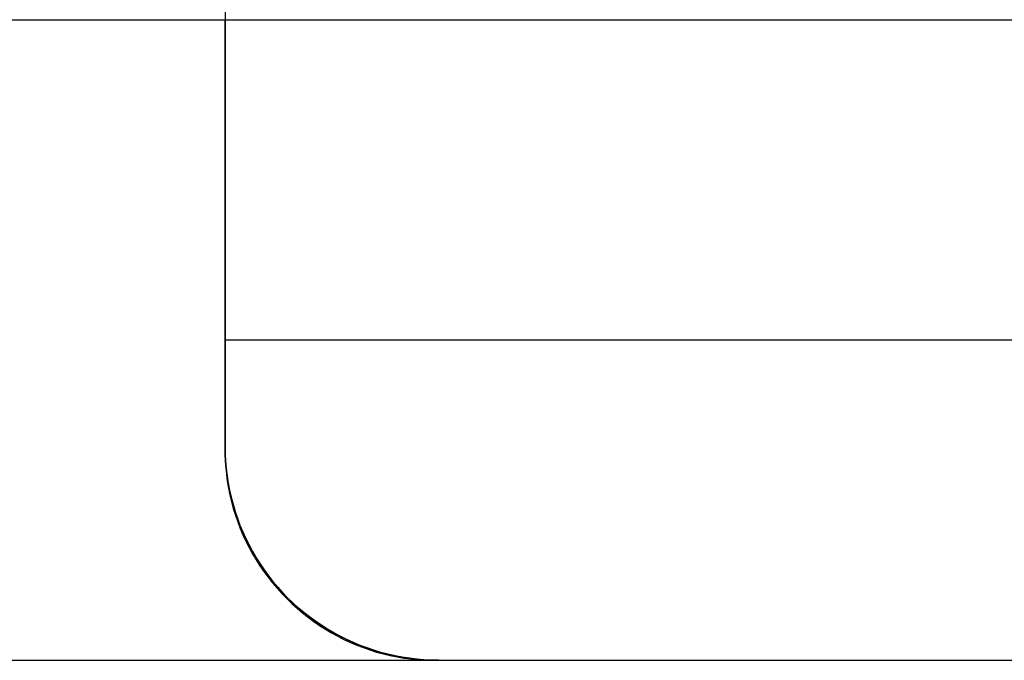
# Model space of a CAD drawing. Header units: millimetres. Extents: x 7986 to 9191, y -11326 to -10283.
# Tile 238 of 256: x 8626.45 to 8628.75, y -10667.31 to -10665.81. Entities that reach past the tile are written whole.
import ezdxf

# ---------------------------------------------------------------- set-up
doc = ezdxf.new("R2010")
doc.units = ezdxf.units.MM
doc.layers.add('BLANCO METALICO', color=7, linetype='Continuous', true_color=0xededed)
doc.layers.add('color', color=7, linetype='Continuous')

msp = doc.modelspace()

# ---------------------------------------------------------------- linework, layer by layer
at = {"layer": 'BLANCO METALICO'}
for p, q in [((8626.9276, -10664.8112, 179.0033), (8626.9276, -10666.8112, 179.0033)), ((8626.9276, -10666.8112, 162.5815), (8626.9276, -10665.8112, 162.5815)), ((8626.9276, -10665.8112, 196.5595), (8626.9276, -10666.8112, 196.5595)), ((8626.9276, -10666.5612, 196.5595), (8631.9276, -10666.5612, 196.5595)), ((8626.9276, -10666.8112, 191.3342), (8626.9275, -10666.8274, 191.3376)), ((8626.9279, -10666.8283, 186.8227), (8626.9276, -10666.8112, 186.8227)), ((8626.9276, -10666.8112, 179.1513), (8626.9279, -10666.8283, 179.1513)), ((8626.9279, -10666.8283, 162.5815), (8626.9276, -10666.8112, 162.5815)), ((8626.9276, -10666.8112, 179.1513), (8626.9276, -10666.8112, 162.5815)), ((8626.9276, -10666.8112, 191.3342), (8626.9276, -10666.8112, 196.5595)), ((8626.9276, -10666.8112, 196.5595), (8626.9279, -10666.8283, 196.5595)), ((8626.9276, -10666.8112, 186.8227), (8626.9276, -10666.8112, 191.3342)), ((8626.9276, -10666.8112, 179.1513), (8626.9276, -10666.8112, 180.6429)), ((8626.9276, -10666.8112, 180.6429), (8626.9276, -10666.8112, 186.8227)), ((8626.9279, -10666.8283, 183.7427), (8626.9276, -10666.8112, 183.7427)), ((8626.9279, -10666.8283, 174.0815), (8626.9276, -10666.8112, 174.0815)), ((8626.9275, -10666.8274, 191.3376), (8626.928, -10666.8437, 191.3409)), ((8626.9288, -10666.8453, 186.8227), (8626.9279, -10666.8283, 186.8227)), ((8626.9279, -10666.8283, 179.1513), (8626.9288, -10666.8453, 179.1513)), ((8626.9288, -10666.8453, 162.5815), (8626.9279, -10666.8283, 162.5815)), ((8626.9279, -10666.8283, 196.5595), (8626.9288, -10666.8453, 196.5595)), ((8626.9288, -10666.8453, 183.7427), (8626.9279, -10666.8283, 183.7427)), ((8626.9288, -10666.8453, 174.0815), (8626.9279, -10666.8283, 174.0815)), ((8626.928, -10666.8437, 191.3409), (8626.929, -10666.8599, 191.3441)), ((8626.9302, -10666.8624, 186.8227), (8626.9288, -10666.8453, 186.8227)), ((8626.9288, -10666.8453, 179.1513), (8626.9302, -10666.8624, 179.1513)), ((8626.9302, -10666.8624, 162.5815), (8626.9288, -10666.8453, 162.5815)), ((8626.9288, -10666.8453, 196.5595), (8626.9302, -10666.8624, 196.5595)), ((8626.9302, -10666.8624, 183.7427), (8626.9288, -10666.8453, 183.7427)), ((8626.9302, -10666.8624, 174.0815), (8626.9288, -10666.8453, 174.0815)), ((8626.929, -10666.8599, 191.3441), (8626.9306, -10666.8761, 191.3472)), ((8626.9323, -10666.8793, 186.8227), (8626.9302, -10666.8624, 186.8227)), ((8626.9302, -10666.8624, 179.1513), (8626.9323, -10666.8793, 179.1513)), ((8626.9323, -10666.8793, 162.5815), (8626.9302, -10666.8624, 162.5815)), ((8626.9302, -10666.8624, 196.5595), (8626.9323, -10666.8793, 196.5595)), ((8626.9323, -10666.8793, 183.7427), (8626.9302, -10666.8624, 183.7427)), ((8626.9323, -10666.8793, 174.0815), (8626.9302, -10666.8624, 174.0815)), ((8626.9306, -10666.8761, 191.3472), (8626.9327, -10666.8922, 191.3502)), ((8626.9349, -10666.8962, 186.8227), (8626.9323, -10666.8793, 186.8227)), ((8626.9323, -10666.8793, 179.1513), (8626.9349, -10666.8962, 179.1513)), ((8626.9349, -10666.8962, 162.5815), (8626.9323, -10666.8793, 162.5815)), ((8626.9323, -10666.8793, 196.5595), (8626.9349, -10666.8962, 196.5595)), ((8626.9349, -10666.8962, 183.7427), (8626.9323, -10666.8793, 183.7427)), ((8626.9349, -10666.8962, 174.0815), (8626.9323, -10666.8793, 174.0815)), ((8626.9327, -10666.8922, 191.3502), (8626.9354, -10666.9083, 191.353)), ((8626.9381, -10666.913, 186.8227), (8626.9349, -10666.8962, 186.8227)), ((8626.9349, -10666.8962, 179.1513), (8626.9381, -10666.913, 179.1513)), ((8626.9381, -10666.913, 162.5815), (8626.9349, -10666.8962, 162.5815)), ((8626.9349, -10666.8962, 196.5595), (8626.9381, -10666.913, 196.5595)), ((8626.9381, -10666.913, 183.7427), (8626.9349, -10666.8962, 183.7427)), ((8626.9381, -10666.913, 174.0815), (8626.9349, -10666.8962, 174.0815)), ((8626.9354, -10666.9083, 191.353), (8626.9387, -10666.9244, 191.3557)), ((8626.9418, -10666.9296, 186.8227), (8626.9381, -10666.913, 186.8227)), ((8626.9381, -10666.913, 179.1513), (8626.9418, -10666.9296, 179.1513)), ((8626.9418, -10666.9296, 162.5815), (8626.9381, -10666.913, 162.5815)), ((8626.9381, -10666.913, 196.5595), (8626.9418, -10666.9296, 196.5595)), ((8626.9418, -10666.9296, 183.7427), (8626.9381, -10666.913, 183.7427)), ((8626.9418, -10666.9296, 174.0815), (8626.9381, -10666.913, 174.0815)), ((8626.9387, -10666.9244, 191.3557), (8626.9425, -10666.9403, 191.3582)), ((8626.9462, -10666.9461, 186.8227), (8626.9418, -10666.9296, 186.8227)), ((8626.9418, -10666.9296, 179.1513), (8626.9462, -10666.9461, 179.1513)), ((8626.9462, -10666.9461, 162.5815), (8626.9418, -10666.9296, 162.5815)), ((8626.9418, -10666.9296, 196.5595), (8626.9462, -10666.9461, 196.5595)), ((8626.9462, -10666.9461, 183.7427), (8626.9418, -10666.9296, 183.7427)), ((8626.9462, -10666.9461, 174.0815), (8626.9418, -10666.9296, 174.0815)), ((8626.9425, -10666.9403, 191.3582), (8626.9468, -10666.9561, 191.3607)), ((8626.951, -10666.9625, 186.8227), (8626.9462, -10666.9461, 186.8227)), ((8626.9462, -10666.9461, 179.1513), (8626.951, -10666.9625, 179.1513)), ((8626.951, -10666.9625, 162.5815), (8626.9462, -10666.9461, 162.5815)), ((8626.9462, -10666.9461, 196.5595), (8626.951, -10666.9625, 196.5595)), ((8626.951, -10666.9625, 183.7427), (8626.9462, -10666.9461, 183.7427)), ((8626.951, -10666.9625, 174.0815), (8626.9462, -10666.9461, 174.0815)), ((8626.9468, -10666.9561, 191.3607), (8626.9517, -10666.9718, 191.3629)), ((8626.9565, -10666.9787, 186.8227), (8626.951, -10666.9625, 186.8227)), ((8626.951, -10666.9625, 179.1513), (8626.9565, -10666.9787, 179.1513)), ((8626.9565, -10666.9787, 162.5815), (8626.951, -10666.9625, 162.5815)), ((8626.951, -10666.9625, 196.5595), (8626.9565, -10666.9787, 196.5595)), ((8626.9565, -10666.9787, 183.7427), (8626.951, -10666.9625, 183.7427)), ((8626.9565, -10666.9787, 174.0815), (8626.951, -10666.9625, 174.0815)), ((8626.9517, -10666.9718, 191.3629), (8626.9571, -10666.9873, 191.3651)), ((8626.9625, -10666.9947, 186.8227), (8626.9565, -10666.9787, 186.8227)), ((8626.9565, -10666.9787, 179.1513), (8626.9625, -10666.9947, 179.1513)), ((8626.9625, -10666.9947, 162.5815), (8626.9565, -10666.9787, 162.5815)), ((8626.9565, -10666.9787, 196.5595), (8626.9625, -10666.9947, 196.5595)), ((8626.9625, -10666.9947, 183.7427), (8626.9565, -10666.9787, 183.7427)), ((8626.9625, -10666.9947, 174.0815), (8626.9565, -10666.9787, 174.0815)), ((8626.9571, -10666.9873, 191.3651), (8626.963, -10667.0026, 191.367)), ((8626.969, -10667.0104, 186.8227), (8626.9625, -10666.9947, 186.8227)), ((8626.9625, -10666.9947, 179.1513), (8626.969, -10667.0104, 179.1513)), ((8626.969, -10667.0104, 162.5815), (8626.9625, -10666.9947, 162.5815)), ((8626.9625, -10666.9947, 196.5595), (8626.969, -10667.0104, 196.5595)), ((8626.969, -10667.0104, 183.7427), (8626.9625, -10666.9947, 183.7427)), ((8626.969, -10667.0104, 174.0815), (8626.9625, -10666.9947, 174.0815)), ((8626.963, -10667.0026, 191.367), (8626.9695, -10667.0178, 191.3689)), ((8626.9761, -10667.026, 186.8227), (8626.969, -10667.0104, 186.8227)), ((8626.969, -10667.0104, 179.1513), (8626.9761, -10667.026, 179.1513)), ((8626.9761, -10667.026, 162.5815), (8626.969, -10667.0104, 162.5815)), ((8626.969, -10667.0104, 196.5595), (8626.9761, -10667.026, 196.5595)), ((8626.9761, -10667.026, 183.7427), (8626.969, -10667.0104, 183.7427)), ((8626.9761, -10667.026, 174.0815), (8626.969, -10667.0104, 174.0815)), ((8626.9695, -10667.0178, 191.3689), (8626.9765, -10667.0327, 191.3706)), ((8626.9837, -10667.0413, 186.8227), (8626.9761, -10667.026, 186.8227)), ((8626.9761, -10667.026, 179.1513), (8626.9837, -10667.0413, 179.1513)), ((8626.9837, -10667.0413, 162.5815), (8626.9761, -10667.026, 162.5815)), ((8626.9761, -10667.026, 196.5595), (8626.9837, -10667.0413, 196.5595)), ((8626.9837, -10667.0413, 183.7427), (8626.9761, -10667.026, 183.7427)), ((8626.9837, -10667.0413, 174.0815), (8626.9761, -10667.026, 174.0815)), ((8626.9765, -10667.0327, 191.3706), (8626.9839, -10667.0474, 191.3721)), ((8626.9918, -10667.0563, 186.8227), (8626.9837, -10667.0413, 186.8227)), ((8626.9837, -10667.0413, 179.1513), (8626.9918, -10667.0563, 179.1513)), ((8626.9918, -10667.0563, 162.5815), (8626.9837, -10667.0413, 162.5815)), ((8626.9837, -10667.0413, 196.5595), (8626.9918, -10667.0563, 196.5595)), ((8626.9918, -10667.0563, 183.7427), (8626.9837, -10667.0413, 183.7427)), ((8626.9918, -10667.0563, 174.0815), (8626.9837, -10667.0413, 174.0815)), ((8626.9839, -10667.0474, 191.3721), (8626.9919, -10667.0619, 191.3735)), ((8627.0004, -10667.071, 186.8227), (8626.9918, -10667.0563, 186.8227)), ((8626.9918, -10667.0563, 179.1513), (8627.0004, -10667.071, 179.1513)), ((8627.0004, -10667.071, 162.5815), (8626.9918, -10667.0563, 162.5815)), ((8626.9918, -10667.0563, 196.5595), (8627.0004, -10667.071, 196.5595)), ((8627.0004, -10667.071, 183.7427), (8626.9918, -10667.0563, 183.7427)), ((8627.0004, -10667.071, 174.0815), (8626.9918, -10667.0563, 174.0815)), ((8626.9919, -10667.0619, 191.3735), (8627.0003, -10667.0761, 191.3747)), ((8627.0003, -10667.0761, 191.3747), (8627.0092, -10667.09, 191.3757)), ((8627.0095, -10667.0855, 186.8227), (8627.0004, -10667.071, 186.8227)), ((8627.0004, -10667.071, 179.1513), (8627.0095, -10667.0855, 179.1513)), ((8627.0095, -10667.0855, 162.5815), (8627.0004, -10667.071, 162.5815)), ((8627.0004, -10667.071, 196.5595), (8627.0095, -10667.0855, 196.5595)), ((8627.0095, -10667.0855, 183.7427), (8627.0004, -10667.071, 183.7427)), ((8627.0095, -10667.0855, 174.0815), (8627.0004, -10667.071, 174.0815)), ((8627.0092, -10667.09, 191.3757), (8627.0186, -10667.1036, 191.3766)), ((8627.0191, -10667.0996, 186.8227), (8627.0095, -10667.0855, 186.8227)), ((8627.0095, -10667.0855, 179.1513), (8627.0191, -10667.0996, 179.1513)), ((8627.0191, -10667.0996, 162.5815), (8627.0095, -10667.0855, 162.5815)), ((8627.0095, -10667.0855, 196.5595), (8627.0191, -10667.0996, 196.5595)), ((8627.0191, -10667.0996, 183.7427), (8627.0095, -10667.0855, 183.7427)), ((8627.0191, -10667.0996, 174.0815), (8627.0095, -10667.0855, 174.0815)), ((8627.0292, -10667.1133, 186.8227), (8627.0191, -10667.0996, 186.8227)), ((8627.0191, -10667.0996, 179.1513), (8627.0292, -10667.1133, 179.1513)), ((8627.0292, -10667.1133, 162.5815), (8627.0191, -10667.0996, 162.5815)), ((8627.0191, -10667.0996, 196.5595), (8627.0292, -10667.1133, 196.5595)), ((8627.0292, -10667.1133, 183.7427), (8627.0191, -10667.0996, 183.7427)), ((8627.0292, -10667.1133, 174.0815), (8627.0191, -10667.0996, 174.0815)), ((8627.0186, -10667.1036, 191.3766), (8627.0285, -10667.117, 191.3774)), ((8627.0285, -10667.117, 191.3774), (8627.0387, -10667.1299, 191.3779)), ((8627.0398, -10667.1268, 186.8227), (8627.0292, -10667.1133, 186.8227)), ((8627.0292, -10667.1133, 179.1513), (8627.0398, -10667.1268, 179.1513)), ((8627.0398, -10667.1268, 162.5815), (8627.0292, -10667.1133, 162.5815)), ((8627.0292, -10667.1133, 196.5595), (8627.0398, -10667.1268, 196.5595)), ((8627.0398, -10667.1268, 183.7427), (8627.0292, -10667.1133, 183.7427)), ((8627.0398, -10667.1268, 174.0815), (8627.0292, -10667.1133, 174.0815)), ((8627.0387, -10667.1299, 191.3779), (8627.0494, -10667.1426, 191.3783)), ((8627.0508, -10667.1398, 186.8227), (8627.0398, -10667.1268, 186.8227)), ((8627.0398, -10667.1268, 179.1513), (8627.0508, -10667.1398, 179.1513)), ((8627.0508, -10667.1398, 162.5815), (8627.0398, -10667.1268, 162.5815)), ((8627.0398, -10667.1268, 196.5595), (8627.0508, -10667.1398, 196.5595)), ((8627.0508, -10667.1398, 183.7427), (8627.0398, -10667.1268, 183.7427)), ((8627.0508, -10667.1398, 174.0815), (8627.0398, -10667.1268, 174.0815)), ((8627.0494, -10667.1426, 191.3783), (8627.0606, -10667.1549, 191.3786)), ((8627.0622, -10667.1525, 186.8227), (8627.0508, -10667.1398, 186.8227)), ((8627.0508, -10667.1398, 179.1513), (8627.0622, -10667.1525, 179.1513)), ((8627.0622, -10667.1525, 162.5815), (8627.0508, -10667.1398, 162.5815)), ((8627.0508, -10667.1398, 196.5595), (8627.0622, -10667.1525, 196.5595)), ((8627.0622, -10667.1525, 183.7427), (8627.0508, -10667.1398, 183.7427)), ((8627.0622, -10667.1525, 174.0815), (8627.0508, -10667.1398, 174.0815)), ((8627.0606, -10667.1549, 191.3786), (8627.0721, -10667.1668, 191.3787)), ((8627.0741, -10667.1648, 186.8227), (8627.0622, -10667.1525, 186.8227)), ((8627.0622, -10667.1525, 179.1513), (8627.0741, -10667.1648, 179.1513)), ((8627.0741, -10667.1648, 162.5815), (8627.0622, -10667.1525, 162.5815)), ((8627.0622, -10667.1525, 196.5595), (8627.0741, -10667.1648, 196.5595)), ((8627.0741, -10667.1648, 183.7427), (8627.0622, -10667.1525, 183.7427)), ((8627.0741, -10667.1648, 174.0815), (8627.0622, -10667.1525, 174.0815)), ((8627.0721, -10667.1668, 191.3787), (8627.084, -10667.1783, 191.3786)), ((8627.0721, -10667.1668, 191.3787), (8627.0721, -10667.1668, 186.8259)), ((8627.0863, -10667.1766, 186.8227), (8627.0741, -10667.1648, 186.8227)), ((8627.0741, -10667.1648, 179.1513), (8627.0863, -10667.1766, 179.1513)), ((8627.0863, -10667.1766, 162.5815), (8627.0741, -10667.1648, 162.5815)), ((8627.0741, -10667.1648, 196.5595), (8627.0863, -10667.1766, 196.5595)), ((8627.0863, -10667.1766, 183.7427), (8627.0741, -10667.1648, 183.7427)), ((8627.0741, -10667.1648, 186.8227), (8627.0741, -10667.1648, 179.1513)), ((8627.0863, -10667.1766, 174.0815), (8627.0741, -10667.1648, 174.0815)), ((8627.0741, -10667.1648, 179.1513), (8627.0741, -10667.1648, 162.5815)), ((8627.0741, -10667.1648, 196.5595), (8627.0741, -10667.1648, 191.3787)), ((8627.084, -10667.1783, 191.3786), (8627.0963, -10667.1894, 191.3783)), ((8627.099, -10667.1881, 186.8227), (8627.0863, -10667.1766, 186.8227)), ((8627.0863, -10667.1766, 179.1513), (8627.099, -10667.1881, 179.1513)), ((8627.099, -10667.1881, 162.5815), (8627.0863, -10667.1766, 162.5815)), ((8627.0863, -10667.1766, 196.5595), (8627.099, -10667.1881, 196.5595)), ((8627.099, -10667.1881, 183.7427), (8627.0863, -10667.1766, 183.7427)), ((8627.099, -10667.1881, 174.0815), (8627.0863, -10667.1766, 174.0815)), ((8627.0963, -10667.1894, 191.3783), (8627.1089, -10667.2001, 191.3779)), ((8627.1121, -10667.1991, 186.8227), (8627.099, -10667.1881, 186.8227)), ((8627.099, -10667.1881, 179.1513), (8627.1121, -10667.1991, 179.1513)), ((8627.1121, -10667.1991, 162.5815), (8627.099, -10667.1881, 162.5815)), ((8627.099, -10667.1881, 196.5595), (8627.1121, -10667.1991, 196.5595)), ((8627.1121, -10667.1991, 183.7427), (8627.099, -10667.1881, 183.7427)), ((8627.1121, -10667.1991, 174.0815), (8627.099, -10667.1881, 174.0815)), ((8627.1089, -10667.2001, 191.3779), (8627.1219, -10667.2104, 191.3774)), ((8627.1255, -10667.2096, 186.8227), (8627.1121, -10667.1991, 186.8227)), ((8627.1121, -10667.1991, 179.1513), (8627.1255, -10667.2096, 179.1513)), ((8627.1255, -10667.2096, 162.5815), (8627.1121, -10667.1991, 162.5815)), ((8627.1121, -10667.1991, 196.5595), (8627.1255, -10667.2096, 196.5595)), ((8627.1255, -10667.2096, 183.7427), (8627.1121, -10667.1991, 183.7427)), ((8627.1255, -10667.2096, 174.0815), (8627.1121, -10667.1991, 174.0815)), ((8627.1219, -10667.2104, 191.3774), (8627.1352, -10667.2202, 191.3766)), ((8627.1393, -10667.2197, 186.8227), (8627.1255, -10667.2096, 186.8227)), ((8627.1255, -10667.2096, 179.1513), (8627.1393, -10667.2197, 179.1513)), ((8627.1393, -10667.2197, 162.5815), (8627.1255, -10667.2096, 162.5815)), ((8627.1255, -10667.2096, 196.5595), (8627.1393, -10667.2197, 196.5595)), ((8627.1393, -10667.2197, 183.7427), (8627.1255, -10667.2096, 183.7427)), ((8627.1393, -10667.2197, 174.0815), (8627.1255, -10667.2096, 174.0815)), ((8627.1352, -10667.2202, 191.3766), (8627.1488, -10667.2296, 191.3757)), ((8627.1534, -10667.2293, 186.8227), (8627.1393, -10667.2197, 186.8227)), ((8627.1393, -10667.2197, 179.1513), (8627.1534, -10667.2293, 179.1513)), ((8627.1534, -10667.2293, 162.5815), (8627.1393, -10667.2197, 162.5815)), ((8627.1393, -10667.2197, 196.5595), (8627.1534, -10667.2293, 196.5595)), ((8627.1534, -10667.2293, 183.7427), (8627.1393, -10667.2197, 183.7427)), ((8627.1534, -10667.2293, 174.0815), (8627.1393, -10667.2197, 174.0815)), ((8627.1488, -10667.2296, 191.3757), (8627.1628, -10667.2385, 191.3747)), ((8627.1678, -10667.2384, 186.8227), (8627.1534, -10667.2293, 186.8227)), ((8627.1534, -10667.2293, 179.1513), (8627.1678, -10667.2384, 179.1513)), ((8627.1678, -10667.2384, 162.5815), (8627.1534, -10667.2293, 162.5815)), ((8627.1534, -10667.2293, 196.5595), (8627.1678, -10667.2384, 196.5595)), ((8627.1678, -10667.2384, 183.7427), (8627.1534, -10667.2293, 183.7427)), ((8627.1678, -10667.2384, 174.0815), (8627.1534, -10667.2293, 174.0815)), ((8627.1628, -10667.2385, 191.3747), (8627.177, -10667.247, 191.3735)), ((8627.1826, -10667.2471, 186.8227), (8627.1678, -10667.2384, 186.8227)), ((8627.1678, -10667.2384, 179.1513), (8627.1826, -10667.2471, 179.1513)), ((8627.1826, -10667.2471, 162.5815), (8627.1678, -10667.2384, 162.5815)), ((8627.1678, -10667.2384, 196.5595), (8627.1826, -10667.2471, 196.5595)), ((8627.1826, -10667.2471, 183.7427), (8627.1678, -10667.2384, 183.7427)), ((8627.1826, -10667.2471, 174.0815), (8627.1678, -10667.2384, 174.0815)), ((8627.177, -10667.247, 191.3735), (8627.1914, -10667.2549, 191.3721)), ((8627.1976, -10667.2552, 186.8227), (8627.1826, -10667.2471, 186.8227)), ((8627.1826, -10667.2471, 179.1513), (8627.1976, -10667.2552, 179.1513)), ((8627.1976, -10667.2552, 162.5815), (8627.1826, -10667.2471, 162.5815)), ((8627.1826, -10667.2471, 196.5595), (8627.1976, -10667.2552, 196.5595)), ((8627.1976, -10667.2552, 183.7427), (8627.1826, -10667.2471, 183.7427)), ((8627.1976, -10667.2552, 174.0815), (8627.1826, -10667.2471, 174.0815)), ((8627.1914, -10667.2549, 191.3721), (8627.2061, -10667.2624, 191.3706)), ((8627.2129, -10667.2628, 186.8227), (8627.1976, -10667.2552, 186.8227)), ((8627.1976, -10667.2552, 179.1513), (8627.2129, -10667.2628, 179.1513)), ((8627.2129, -10667.2628, 162.5815), (8627.1976, -10667.2552, 162.5815)), ((8627.1976, -10667.2552, 196.5595), (8627.2129, -10667.2628, 196.5595)), ((8627.2129, -10667.2628, 183.7427), (8627.1976, -10667.2552, 183.7427)), ((8627.2129, -10667.2628, 174.0815), (8627.1976, -10667.2552, 174.0815)), ((8627.2061, -10667.2624, 191.3706), (8627.2211, -10667.2694, 191.3689)), ((8627.2284, -10667.2698, 186.8227), (8627.2129, -10667.2628, 186.8227)), ((8627.2129, -10667.2628, 179.1513), (8627.2284, -10667.2698, 179.1513)), ((8627.2284, -10667.2698, 162.5815), (8627.2129, -10667.2628, 162.5815)), ((8627.2129, -10667.2628, 196.5595), (8627.2284, -10667.2698, 196.5595)), ((8627.2284, -10667.2698, 183.7427), (8627.2129, -10667.2628, 183.7427)), ((8627.2284, -10667.2698, 174.0815), (8627.2129, -10667.2628, 174.0815)), ((8627.2211, -10667.2694, 191.3689), (8627.2362, -10667.2758, 191.367)), ((8627.2442, -10667.2764, 186.8227), (8627.2284, -10667.2698, 186.8227)), ((8627.2284, -10667.2698, 179.1513), (8627.2442, -10667.2764, 179.1513)), ((8627.2442, -10667.2764, 162.5815), (8627.2284, -10667.2698, 162.5815)), ((8627.2284, -10667.2698, 196.5595), (8627.2442, -10667.2764, 196.5595)), ((8627.2442, -10667.2764, 183.7427), (8627.2284, -10667.2698, 183.7427)), ((8627.2442, -10667.2764, 174.0815), (8627.2284, -10667.2698, 174.0815)), ((8627.2362, -10667.2758, 191.367), (8627.2516, -10667.2817, 191.3651)), ((8627.2602, -10667.2824, 186.8227), (8627.2442, -10667.2764, 186.8227)), ((8627.2442, -10667.2764, 179.1513), (8627.2602, -10667.2824, 179.1513)), ((8627.2602, -10667.2824, 162.5815), (8627.2442, -10667.2764, 162.5815)), ((8627.2442, -10667.2764, 196.5595), (8627.2602, -10667.2824, 196.5595)), ((8627.2602, -10667.2824, 183.7427), (8627.2442, -10667.2764, 183.7427)), ((8627.2602, -10667.2824, 174.0815), (8627.2442, -10667.2764, 174.0815)), ((8627.2516, -10667.2817, 191.3651), (8627.2671, -10667.2871, 191.3629)), ((8627.2764, -10667.2878, 186.8227), (8627.2602, -10667.2824, 186.8227)), ((8627.2602, -10667.2824, 179.1513), (8627.2764, -10667.2878, 179.1513)), ((8627.2764, -10667.2878, 162.5815), (8627.2602, -10667.2824, 162.5815)), ((8627.2602, -10667.2824, 196.5595), (8627.2764, -10667.2878, 196.5595)), ((8627.2764, -10667.2878, 183.7427), (8627.2602, -10667.2824, 183.7427)), ((8627.2764, -10667.2878, 174.0815), (8627.2602, -10667.2824, 174.0815)), ((8626.2375, -10667.3098, 162.5815), (8627.4276, -10667.3112, 162.5815)), ((8627.2671, -10667.2871, 191.3629), (8627.2827, -10667.292, 191.3607)), ((8627.2927, -10667.2927, 186.8227), (8627.2764, -10667.2878, 186.8227)), ((8627.2764, -10667.2878, 179.1513), (8627.2927, -10667.2927, 179.1513)), ((8627.2927, -10667.2927, 162.5815), (8627.2764, -10667.2878, 162.5815)), ((8627.2764, -10667.2878, 196.5595), (8627.2927, -10667.2927, 196.5595)), ((8627.2927, -10667.2927, 183.7427), (8627.2764, -10667.2878, 183.7427)), ((8627.2927, -10667.2927, 174.0815), (8627.2764, -10667.2878, 174.0815)), ((8627.2827, -10667.292, 191.3607), (8627.2986, -10667.2964, 191.3582)), ((8627.3092, -10667.297, 186.8227), (8627.2927, -10667.2927, 186.8227)), ((8627.2927, -10667.2927, 179.1513), (8627.3092, -10667.297, 179.1513)), ((8627.3092, -10667.297, 162.5815), (8627.2927, -10667.2927, 162.5815)), ((8627.2927, -10667.2927, 196.5595), (8627.3092, -10667.297, 196.5595)), ((8627.3092, -10667.297, 183.7427), (8627.2927, -10667.2927, 183.7427)), ((8627.3092, -10667.297, 174.0815), (8627.2927, -10667.2927, 174.0815)), ((8627.2986, -10667.2964, 191.3582), (8627.3145, -10667.3002, 191.3557)), ((8627.3259, -10667.3008, 186.8227), (8627.3092, -10667.297, 186.8227)), ((8627.3092, -10667.297, 179.1513), (8627.3259, -10667.3008, 179.1513)), ((8627.3259, -10667.3008, 162.5815), (8627.3092, -10667.297, 162.5815)), ((8627.3092, -10667.297, 196.5595), (8627.3259, -10667.3008, 196.5595)), ((8627.3259, -10667.3008, 183.7427), (8627.3092, -10667.297, 183.7427)), ((8627.3259, -10667.3008, 174.0815), (8627.3092, -10667.297, 174.0815)), ((8627.3145, -10667.3002, 191.3557), (8627.3305, -10667.3034, 191.353)), ((8627.3427, -10667.304, 186.8227), (8627.3259, -10667.3008, 186.8227)), ((8627.3259, -10667.3008, 179.1513), (8627.3427, -10667.304, 179.1513)), ((8627.3427, -10667.304, 162.5815), (8627.3259, -10667.3008, 162.5815)), ((8627.3259, -10667.3008, 196.5595), (8627.3427, -10667.304, 196.5595)), ((8627.3427, -10667.304, 183.7427), (8627.3259, -10667.3008, 183.7427)), ((8627.3427, -10667.304, 174.0815), (8627.3259, -10667.3008, 174.0815)), ((8627.3305, -10667.3034, 191.353), (8627.3466, -10667.3061, 191.3502)), ((8627.3595, -10667.3066, 186.8227), (8627.3427, -10667.304, 186.8227)), ((8627.3427, -10667.304, 179.1513), (8627.3595, -10667.3066, 179.1513)), ((8627.3595, -10667.3066, 162.5815), (8627.3427, -10667.304, 162.5815)), ((8627.3427, -10667.304, 196.5595), (8627.3595, -10667.3066, 196.5595)), ((8627.3595, -10667.3066, 183.7427), (8627.3427, -10667.304, 183.7427)), ((8627.3595, -10667.3066, 174.0815), (8627.3427, -10667.304, 174.0815)), ((8627.3466, -10667.3061, 191.3502), (8627.3628, -10667.3082, 191.3472)), ((8627.3765, -10667.3086, 186.8227), (8627.3595, -10667.3066, 186.8227)), ((8627.3595, -10667.3066, 179.1513), (8627.3765, -10667.3086, 179.1513)), ((8627.3765, -10667.3086, 162.5815), (8627.3595, -10667.3066, 162.5815)), ((8627.3595, -10667.3066, 196.5595), (8627.3765, -10667.3086, 196.5595)), ((8627.3765, -10667.3086, 183.7427), (8627.3595, -10667.3066, 183.7427)), ((8627.3765, -10667.3086, 174.0815), (8627.3595, -10667.3066, 174.0815)), ((8627.3628, -10667.3082, 191.3472), (8627.379, -10667.3098, 191.3441)), ((8627.3935, -10667.3101, 186.8227), (8627.3765, -10667.3086, 186.8227)), ((8627.3765, -10667.3086, 179.1513), (8627.3935, -10667.3101, 179.1513)), ((8627.3935, -10667.3101, 162.5815), (8627.3765, -10667.3086, 162.5815)), ((8627.3765, -10667.3086, 196.5595), (8627.3935, -10667.3101, 196.5595)), ((8627.3935, -10667.3101, 183.7427), (8627.3765, -10667.3086, 183.7427)), ((8627.3935, -10667.3101, 174.0815), (8627.3765, -10667.3086, 174.0815)), ((8627.379, -10667.3098, 191.3441), (8627.3952, -10667.3109, 191.3409)), ((8626.2371, -10667.3112, 159.5815), (8635.6395, -10667.3112, 159.5815)), ((8627.4105, -10667.3109, 186.8227), (8627.3935, -10667.3101, 186.8227)), ((8627.3935, -10667.3101, 179.1513), (8627.4105, -10667.3109, 179.1513)), ((8627.4105, -10667.3109, 162.5815), (8627.3935, -10667.3101, 162.5815)), ((8627.3935, -10667.3101, 196.5595), (8627.4105, -10667.3109, 196.5595)), ((8627.4105, -10667.3109, 183.7427), (8627.3935, -10667.3101, 183.7427)), ((8627.4105, -10667.3109, 174.0815), (8627.3935, -10667.3101, 174.0815)), ((8627.3952, -10667.3109, 191.3409), (8627.4114, -10667.3113, 191.3376)), ((8627.4276, -10667.3112, 186.8227), (8627.4105, -10667.3109, 186.8227)), ((8627.4105, -10667.3109, 179.1513), (8627.4276, -10667.3112, 179.1513)), ((8627.4276, -10667.3112, 162.5815), (8627.4105, -10667.3109, 162.5815)), ((8627.4105, -10667.3109, 196.5595), (8627.4276, -10667.3112, 196.5595)), ((8627.4276, -10667.3112, 183.7427), (8627.4105, -10667.3109, 183.7427)), ((8627.4276, -10667.3112, 174.0815), (8627.4105, -10667.3109, 174.0815)), ((8627.4114, -10667.3113, 191.3376), (8627.4276, -10667.3112, 191.3342)), ((8627.4276, -10667.3112, 179.1513), (8627.4276, -10667.3112, 162.5815)), ((8627.4276, -10667.3112, 196.5595), (8631.9276, -10667.3112, 196.5595)), ((8627.4276, -10667.3112, 196.5595), (8627.4276, -10667.3112, 191.3342)), ((8627.4276, -10667.3112, 186.8227), (8627.4276, -10667.3112, 191.3342)), ((8627.4276, -10667.3112, 179.1513), (8627.4276, -10667.3112, 180.6429)), ((8627.4276, -10667.3112, 180.6429), (8627.4276, -10667.3112, 186.8227)), ((8627.4276, -10667.3112, 177.3533), (8632.9276, -10667.3112, 177.3533))]:
    msp.add_line(p, q, dxfattribs=at)
at = {"layer": 'color'}
msp.add_line((8515.463, -10665.8112, 17.5594), (8661.463, -10665.8112, 17.5594), dxfattribs=at)

doc.saveas('drawing.dxf')
